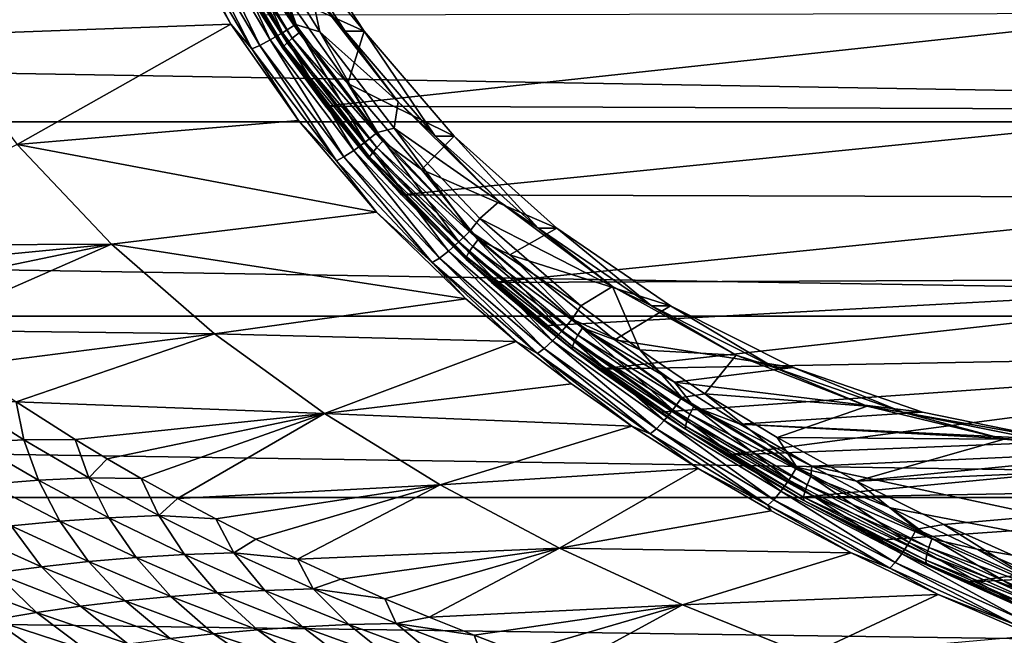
# Model space of a CAD drawing. Header units: metres. Extents: x -160 to 52, y -25 to 25.
# Tile 46 of 168: x -39.35 to -26.44, y -16.44 to -8.37. Entities that reach past the tile are written whole.
import ezdxf

# ---------------------------------------------------------------- set-up
doc = ezdxf.new("R2010")
doc.units = ezdxf.units.M
doc.layers.add('solid_509089_SW0001', color=7, linetype='CONTINUOUS')

msp = doc.modelspace()

# ---------------------------------------------------------------- linework, layer by layer
at = {"layer": 'solid_509089_SW0001'}
for points in [[(-36.826214, -6.985851, 103.964035), (-35.90892, -8.536976, 103.772903), (-36.642807, -6.896035, 104.007339)], [(-36.642807, -6.896035, 104.007339), (-35.7369, -8.427876, 103.818581), (-36.238716, -7.209358, 103.950912)], [(-35.90892, -8.536976, 103.772903), (-35.7369, -8.427876, 103.818581), (-36.642807, -6.896035, 104.007339)], [(-159.199997, -7.026679, -23.470743), (-2.2, -7.026679, -23.470743), (-2.2, -9.703955, -22.496294)], [(-159.199997, -9.703955, -22.496294), (-159.199997, -7.026679, -23.470743), (-2.2, -9.703955, -22.496294)], [(-41.405247, -7.012748, 89.07547), (-40.479038, -8.566927, 88.857384), (-37.327919, -7.123913, 103.409302)], [(-37.139629, -7.122214, 103.730522), (-36.205044, -8.702619, 103.535789), (-36.995667, -7.062994, 103.869621)], [(-36.995667, -7.062994, 103.869621), (-36.068592, -8.630684, 103.676453), (-36.826214, -6.985851, 103.964035)], [(-36.205044, -8.702619, 103.535789), (-36.068592, -8.630684, 103.676453), (-36.995667, -7.062994, 103.869621)], [(-36.783154, -7.094687, 105.392349), (-35.845974, -8.666545, 105.197075), (-36.830292, -7.131571, 105.510483)], [(-36.068592, -8.630684, 103.676453), (-35.90892, -8.536976, 103.772903), (-36.826214, -6.985851, 103.964035)], [(-36.70929, -7.046155, 105.293716), (-35.778801, -8.606781, 105.099838), (-36.783154, -7.094687, 105.392349)], [(-35.778801, -8.606781, 105.099838), (-35.845974, -8.666545, 105.197075), (-36.783154, -7.094687, 105.392349)], [(-36.613884, -6.989379, 105.221519), (-35.691219, -8.536867, 105.029266), (-36.70929, -7.046155, 105.293716)], [(-35.691219, -8.536867, 105.029266), (-35.778801, -8.606781, 105.099838), (-36.70929, -7.046155, 105.293716)], [(-36.613884, -6.989379, 105.221519), (-35.863956, -8.046283, 105.047523), (-35.691219, -8.536867, 105.029266)], [(-35.833775, -6.994422, 105.041237), (-36.080696, -6.994577, 103.855835), (-34.83839, -8.516136, 104.833832)], [(-35.085453, -8.516058, 103.64846), (-36.080696, -6.994577, 103.855835), (-35.536133, -7.969041, 103.80452)], [(-34.83839, -8.516136, 104.833832), (-36.080696, -6.994577, 103.855835), (-35.085453, -8.516058, 103.64846)], [(-35.833775, -6.994422, 105.041237), (-34.83839, -8.516136, 104.833832), (-35.863956, -8.046283, 105.047523)], [(-40.479038, -8.566927, 88.857384), (-36.585922, -8.422724, 103.250313), (-37.327919, -7.123913, 103.409302)], [(-37.248295, -7.159476, 103.556221), (-37.327919, -7.123913, 103.409302), (-36.585922, -8.422724, 103.250313)], [(-37.248295, -7.159476, 103.556221), (-36.308987, -8.747881, 103.360497), (-37.139629, -7.122214, 103.730522)], [(-37.248295, -7.159476, 103.556221), (-36.585922, -8.422724, 103.250313), (-36.308987, -8.747881, 103.360497)], [(-36.308987, -8.747881, 103.360497), (-36.205044, -8.702619, 103.535789), (-37.139629, -7.122214, 103.730522)], [(-36.830292, -7.131571, 105.510483), (-35.888031, -8.711965, 105.314148), (-36.847401, -7.15422, 105.639839)], [(-36.847401, -7.15422, 105.639839), (-35.90202, -8.739854, 105.442856), (-36.177479, -8.307387, 105.63295)], [(-35.888031, -8.711965, 105.314148), (-35.90202, -8.739854, 105.442856), (-36.847401, -7.15422, 105.639839)], [(-35.845974, -8.666545, 105.197075), (-35.888031, -8.711965, 105.314148), (-36.830292, -7.131571, 105.510483)], [(-35.536133, -7.969041, 103.80452), (-36.238716, -7.209358, 103.950912), (-35.417603, -8.525259, 103.779816)], [(-35.7369, -8.427876, 103.818581), (-35.417603, -8.525259, 103.779816), (-36.238716, -7.209358, 103.950912)], [(-34.391869, -9.444023, 103.566093), (-35.536133, -7.969041, 103.80452), (-35.417603, -8.525259, 103.779816)], [(-35.085453, -8.516058, 103.64846), (-35.536133, -7.969041, 103.80452), (-34.391869, -9.444023, 103.566093)], [(-34.83839, -8.516136, 104.833832), (-35.05241, -9.199379, 104.878426), (-35.863956, -8.046283, 105.047523)], [(-35.691219, -8.536867, 105.029266), (-35.863956, -8.046283, 105.047523), (-35.05241, -9.199379, 104.878426)], [(-36.177479, -8.307387, 105.63295), (-35.342079, -9.496922, 105.458405), (-24.132059, -8.282832, 157.818924)], [(-35.90202, -8.739854, 105.442856), (-35.342079, -9.496922, 105.458405), (-36.177479, -8.307387, 105.63295)], [(-35.342079, -9.496922, 105.458405), (-23.224878, -9.543181, 157.629898), (-24.132059, -8.282832, 157.818924)], [(-40.479038, -8.566927, 88.857384), (-39.384609, -10.002298, 88.599884), (-36.585922, -8.422724, 103.250313)], [(-39.384609, -10.002298, 88.599884), (-35.696815, -9.687443, 103.060028), (-36.585922, -8.422724, 103.250313)], [(-36.308987, -8.747881, 103.360497), (-36.585922, -8.422724, 103.250313), (-35.696815, -9.687443, 103.060028)], [(-35.90892, -8.536976, 103.772903), (-34.825821, -9.971562, 103.547226), (-35.7369, -8.427876, 103.818581)], [(-35.7369, -8.427876, 103.818581), (-34.666599, -9.845504, 103.595566), (-35.417603, -8.525259, 103.779816)], [(-34.825821, -9.971562, 103.547226), (-34.666599, -9.845504, 103.595566), (-35.7369, -8.427876, 103.818581)], [(-33.904305, -9.891826, 103.402351), (-35.085453, -8.516058, 103.64846), (-34.391869, -9.444023, 103.566093)], [(-34.83839, -8.516136, 104.833832), (-35.085453, -8.516058, 103.64846), (-33.904305, -9.891826, 103.402351)], [(-34.83839, -8.516136, 104.833832), (-33.657413, -9.891704, 104.587761), (-35.05241, -9.199379, 104.878426)], [(-34.83839, -8.516136, 104.833832), (-33.904305, -9.891826, 103.402351), (-33.657413, -9.891704, 104.587761)], [(-36.205044, -8.702619, 103.535789), (-35.10252, -10.162953, 103.306061), (-36.068592, -8.630684, 103.676453)], [(-36.068592, -8.630684, 103.676453), (-34.974503, -10.079837, 103.448479), (-35.90892, -8.536976, 103.772903)], [(-35.10252, -10.162953, 103.306061), (-34.974503, -10.079837, 103.448479), (-36.068592, -8.630684, 103.676453)], [(-34.974503, -10.079837, 103.448479), (-34.825821, -9.971562, 103.547226), (-35.90892, -8.536976, 103.772903)], [(-35.778801, -8.606781, 105.099838), (-34.669712, -10.03973, 104.868744), (-35.845974, -8.666545, 105.197075)], [(-35.691219, -8.536867, 105.029266), (-34.590828, -9.958566, 104.79998), (-35.778801, -8.606781, 105.099838)], [(-34.590828, -9.958566, 104.79998), (-34.669712, -10.03973, 104.868744), (-35.778801, -8.606781, 105.099838)], [(-35.691219, -8.536867, 105.029266), (-35.05241, -9.199379, 104.878426), (-34.590828, -9.958566, 104.79998)], [(-34.391869, -9.444023, 103.566093), (-35.417603, -8.525259, 103.779816), (-34.442448, -9.787558, 103.57663)], [(-34.666599, -9.845504, 103.595566), (-34.442448, -9.787558, 103.57663), (-35.417603, -8.525259, 103.779816)], [(-36.308987, -8.747881, 103.360497), (-35.201157, -10.215252, 103.129662), (-36.205044, -8.702619, 103.535789)], [(-36.308987, -8.747881, 103.360497), (-35.696815, -9.687443, 103.060028), (-35.201157, -10.215252, 103.129662)], [(-35.201157, -10.215252, 103.129662), (-35.10252, -10.162953, 103.306061), (-36.205044, -8.702619, 103.535789)], [(-35.888031, -8.711965, 105.314148), (-34.765862, -10.161839, 105.08033), (-35.90202, -8.739854, 105.442856)], [(-35.90202, -8.739854, 105.442856), (-34.776379, -10.194217, 105.208313), (-35.342079, -9.496922, 105.458405)], [(-34.765862, -10.161839, 105.08033), (-34.776379, -10.194217, 105.208313), (-35.90202, -8.739854, 105.442856)], [(-35.845974, -8.666545, 105.197075), (-34.729454, -10.109111, 104.964432), (-35.888031, -8.711965, 105.314148)], [(-34.729454, -10.109111, 104.964432), (-34.765862, -10.161839, 105.08033), (-35.888031, -8.711965, 105.314148)], [(-34.669712, -10.03973, 104.868744), (-34.729454, -10.109111, 104.964432), (-35.845974, -8.666545, 105.197075)], [(-33.657413, -9.891704, 104.587761), (-34.084335, -10.32984, 104.676712), (-35.05241, -9.199379, 104.878426)], [(-34.590828, -9.958566, 104.79998), (-35.05241, -9.199379, 104.878426), (-34.084335, -10.32984, 104.676712)], [(-35.342079, -9.496922, 105.458405), (-34.348, -10.660879, 105.250793), (-23.224878, -9.543181, 157.629898)], [(-34.776379, -10.194217, 105.208313), (-34.348, -10.660879, 105.250793), (-35.342079, -9.496922, 105.458405)], [(-33.064774, -10.749599, 103.289574), (-34.391869, -9.444023, 103.566093), (-34.442448, -9.787558, 103.57663)], [(-33.904305, -9.891826, 103.402351), (-34.391869, -9.444023, 103.566093), (-33.064774, -10.749599, 103.289574)], [(-34.348, -10.660879, 105.250793), (-22.199255, -10.698034, 157.416199), (-23.224878, -9.543181, 157.629898)], [(-159.199997, -9.703955, -22.496294), (-2.2, -9.703955, -22.496294), (-2.2, -12.25, -21.217623)], [(-159.199997, -12.25, -21.217623), (-159.199997, -9.703955, -22.496294), (-2.2, -12.25, -21.217623)], [(-39.384609, -10.002298, 88.599884), (-34.674572, -10.886315, 102.841736), (-35.696815, -9.687443, 103.060028)], [(-35.201157, -10.215252, 103.129662), (-35.696815, -9.687443, 103.060028), (-34.674572, -10.886315, 102.841736)], [(-34.666599, -9.845504, 103.595566), (-33.450802, -11.135434, 103.342239), (-34.442448, -9.787558, 103.57663)], [(-33.064774, -10.749599, 103.289574), (-34.442448, -9.787558, 103.57663), (-33.321514, -10.97141, 103.343071)], [(-33.450802, -11.135434, 103.342239), (-33.321514, -10.97141, 103.343071), (-34.442448, -9.787558, 103.57663)], [(-34.825821, -9.971562, 103.547226), (-33.595963, -11.276418, 103.290962), (-34.666599, -9.845504, 103.595566)], [(-33.595963, -11.276418, 103.290962), (-33.450802, -11.135434, 103.342239), (-34.666599, -9.845504, 103.595566)], [(-33.657413, -9.891704, 104.587761), (-32.310303, -11.098454, 104.307068), (-34.084335, -10.32984, 104.676712)], [(-33.657413, -9.891704, 104.587761), (-33.904305, -9.891826, 103.402351), (-32.557461, -11.098342, 103.121712)], [(-32.557461, -11.098342, 103.121712), (-33.904305, -9.891826, 103.402351), (-33.064774, -10.749599, 103.289574)], [(-33.657413, -9.891704, 104.587761), (-32.557461, -11.098342, 103.121712), (-32.310303, -11.098454, 104.307068)], [(-42.043209, -11.324569, 73.910828), (-38.148922, -11.3095, 88.309395), (-39.384609, -10.002298, 88.599884)], [(-39.384609, -10.002298, 88.599884), (-38.148922, -11.3095, 88.309395), (-34.674572, -10.886315, 102.841736)], [(-34.974503, -10.079837, 103.448479), (-33.732567, -11.397511, 103.189705), (-34.825821, -9.971562, 103.547226)], [(-33.732567, -11.397511, 103.189705), (-33.595963, -11.276418, 103.290962), (-34.825821, -9.971562, 103.547226)], [(-34.669712, -10.03973, 104.868744), (-33.411739, -11.33688, 104.606628), (-34.729454, -10.109111, 104.964432)], [(-34.590828, -9.958566, 104.79998), (-33.341702, -11.24657, 104.539711), (-34.669712, -10.03973, 104.868744)], [(-33.341702, -11.24657, 104.539711), (-33.411739, -11.33688, 104.606628), (-34.669712, -10.03973, 104.868744)], [(-34.590828, -9.958566, 104.79998), (-34.084335, -10.32984, 104.676712), (-33.341702, -11.24657, 104.539711)], [(-35.201157, -10.215252, 103.129662), (-33.944111, -11.54896, 102.867744), (-35.10252, -10.162953, 103.306061)], [(-35.10252, -10.162953, 103.306061), (-33.851311, -11.490469, 103.045357), (-34.974503, -10.079837, 103.448479)], [(-33.944111, -11.54896, 102.867744), (-33.851311, -11.490469, 103.045357), (-35.10252, -10.162953, 103.306061)], [(-33.851311, -11.490469, 103.045357), (-33.732567, -11.397511, 103.189705), (-34.974503, -10.079837, 103.448479)], [(-34.765862, -10.161839, 105.08033), (-33.494576, -11.472749, 104.815437), (-34.776379, -10.194217, 105.208313)], [(-34.776379, -10.194217, 105.208313), (-33.501564, -11.508775, 104.942688), (-34.348, -10.660879, 105.250793)], [(-33.494576, -11.472749, 104.815437), (-33.501564, -11.508775, 104.942688), (-34.776379, -10.194217, 105.208313)], [(-34.729454, -10.109111, 104.964432), (-33.463917, -11.414079, 104.700737), (-34.765862, -10.161839, 105.08033)], [(-33.463917, -11.414079, 104.700737), (-33.494576, -11.472749, 104.815437), (-34.765862, -10.161839, 105.08033)], [(-33.411739, -11.33688, 104.606628), (-33.463917, -11.414079, 104.700737), (-34.729454, -10.109111, 104.964432)], [(-35.201157, -10.215252, 103.129662), (-34.674572, -10.886315, 102.841736), (-33.944111, -11.54896, 102.867744)], [(-32.310303, -11.098454, 104.307068), (-32.929108, -11.449194, 104.436005), (-34.084335, -10.32984, 104.676712)], [(-33.341702, -11.24657, 104.539711), (-34.084335, -10.32984, 104.676712), (-32.929108, -11.449194, 104.436005)], [(-34.348, -10.660879, 105.250793), (-33.166897, -11.808773, 105.004227), (-22.199255, -10.698034, 157.416199)], [(-33.501564, -11.508775, 104.942688), (-33.166897, -11.808773, 105.004227), (-34.348, -10.660879, 105.250793)], [(-33.166897, -11.808773, 105.004227), (-21.064936, -11.756029, 157.17984), (-22.199255, -10.698034, 157.416199)], [(-31.579844, -11.861692, 102.980164), (-33.064774, -10.749599, 103.289574), (-33.321514, -10.97141, 103.343071)], [(-32.557461, -11.098342, 103.121712), (-33.064774, -10.749599, 103.289574), (-31.579844, -11.861692, 102.980164)], [(-38.148922, -11.3095, 88.309395), (-33.502918, -12.023881, 102.592361), (-34.674572, -10.886315, 102.841736)], [(-33.944111, -11.54896, 102.867744), (-34.674572, -10.886315, 102.841736), (-33.502918, -12.023881, 102.592361)], [(-33.450802, -11.135434, 103.342239), (-31.994478, -12.117811, 103.066559), (-33.321514, -10.97141, 103.343071)], [(-31.579844, -11.861692, 102.980164), (-33.321514, -10.97141, 103.343071), (-31.994478, -12.117811, 103.066559)], [(-32.310303, -11.098454, 104.307068), (-30.82107, -12.114902, 103.996765), (-32.929108, -11.449194, 104.436005)], [(-31.06797, -12.114964, 102.811356), (-32.557461, -11.098342, 103.121712), (-31.579844, -11.861692, 102.980164)], [(-32.310303, -11.098454, 104.307068), (-32.557461, -11.098342, 103.121712), (-31.06797, -12.114964, 102.811356)], [(-32.310303, -11.098454, 104.307068), (-31.06797, -12.114964, 102.811356), (-30.82107, -12.114902, 103.996765)], [(-33.595963, -11.276418, 103.290962), (-32.241718, -12.444164, 103.008789), (-33.450802, -11.135434, 103.342239)], [(-33.450802, -11.135434, 103.342239), (-32.11063, -12.291001, 103.062996), (-31.994478, -12.117811, 103.066559)], [(-32.241718, -12.444164, 103.008789), (-32.11063, -12.291001, 103.062996), (-33.450802, -11.135434, 103.342239)], [(-42.043209, -11.324569, 73.910828), (-41.680386, -11.648314, 73.81768), (-38.148922, -11.3095, 88.309395)], [(-41.680386, -11.648314, 73.81768), (-41.307625, -11.964353, 73.721451), (-38.148922, -11.3095, 88.309395)], [(-41.307625, -11.964353, 73.721451), (-40.718246, -12.434213, 73.568329), (-38.148922, -11.3095, 88.309395)], [(-40.718246, -12.434213, 73.568329), (-36.798191, -12.481932, 87.992157), (-38.148922, -11.3095, 88.309395)], [(-38.148922, -11.3095, 88.309395), (-36.798191, -12.481932, 87.992157), (-33.502918, -12.023881, 102.592361)], [(-33.732567, -11.397511, 103.189705), (-32.366234, -12.575719, 102.905014), (-33.595963, -11.276418, 103.290962)], [(-32.366234, -12.575719, 102.905014), (-32.241718, -12.444164, 103.008789), (-33.595963, -11.276418, 103.290962)], [(-33.411739, -11.33688, 104.606628), (-32.035503, -12.500549, 104.31987), (-33.463917, -11.414079, 104.700737)], [(-33.341702, -11.24657, 104.539711), (-31.973949, -12.403056, 104.254723), (-33.411739, -11.33688, 104.606628)], [(-31.973949, -12.403056, 104.254723), (-32.035503, -12.500549, 104.31987), (-33.411739, -11.33688, 104.606628)], [(-33.341702, -11.24657, 104.539711), (-32.929108, -11.449194, 104.436005), (-31.973949, -12.403056, 104.254723)], [(-33.851311, -11.490469, 103.045357), (-32.4757, -12.676706, 102.758728), (-33.732567, -11.397511, 103.189705)], [(-32.4757, -12.676706, 102.758728), (-32.366234, -12.575719, 102.905014), (-33.732567, -11.397511, 103.189705)], [(-33.494576, -11.472749, 104.815437), (-32.105583, -12.647224, 104.526024), (-33.501564, -11.508775, 104.942688)], [(-33.463917, -11.414079, 104.700737), (-32.080433, -12.583888, 104.412468), (-33.494576, -11.472749, 104.815437)], [(-32.080433, -12.583888, 104.412468), (-32.105583, -12.647224, 104.526024), (-33.494576, -11.472749, 104.815437)], [(-32.035503, -12.500549, 104.31987), (-32.080433, -12.583888, 104.412468), (-33.463917, -11.414079, 104.700737)], [(-30.82107, -12.114902, 103.996765), (-31.550966, -12.562056, 104.148849), (-32.929108, -11.449194, 104.436005)], [(-31.973949, -12.403056, 104.254723), (-32.929108, -11.449194, 104.436005), (-31.550966, -12.562056, 104.148849)], [(-33.944111, -11.54896, 102.867744), (-32.562664, -12.74025, 102.579895), (-33.851311, -11.490469, 103.045357)], [(-33.944111, -11.54896, 102.867744), (-33.502918, -12.023881, 102.592361), (-32.842304, -12.581869, 102.452156)], [(-33.944111, -11.54896, 102.867744), (-32.842304, -12.581869, 102.452156), (-32.562664, -12.74025, 102.579895)], [(-32.562664, -12.74025, 102.579895), (-32.4757, -12.676706, 102.758728), (-33.851311, -11.490469, 103.045357)], [(-33.501564, -11.508775, 104.942688), (-32.109188, -12.686116, 104.652565), (-33.166897, -11.808773, 105.004227)], [(-32.105583, -12.647224, 104.526024), (-32.109188, -12.686116, 104.652565), (-33.501564, -11.508775, 104.942688)], [(-33.166897, -11.808773, 105.004227), (-32.495922, -12.378308, 104.864204), (-21.064936, -11.756029, 157.17984)], [(-32.109188, -12.686116, 104.652565), (-32.495922, -12.378308, 104.864204), (-33.166897, -11.808773, 105.004227)], [(-32.495922, -12.378308, 104.864204), (-31.763649, -12.945805, 104.711426), (-21.064936, -11.756029, 157.17984)], [(-31.579844, -11.861692, 102.980164), (-31.994478, -12.117811, 103.066559), (-31.223242, -12.691281, 102.905861)], [(-31.763649, -12.945805, 104.711426), (-19.829899, -12.724239, 156.922501), (-21.064936, -11.756029, 157.17984)], [(-29.961618, -12.761732, 102.642982), (-31.579844, -11.861692, 102.980164), (-31.223242, -12.691281, 102.905861)], [(-31.06797, -12.114964, 102.811356), (-31.579844, -11.861692, 102.980164), (-29.961618, -12.761732, 102.642982)], [(-36.798191, -12.481932, 87.992157), (-32.842304, -12.581869, 102.452156), (-33.502918, -12.023881, 102.592361)], [(-32.11063, -12.291001, 103.062996), (-31.223242, -12.691281, 102.905861), (-31.994478, -12.117811, 103.066559)], [(-30.82107, -12.114902, 103.996765), (-29.21423, -12.924314, 103.661957), (-31.550966, -12.562056, 104.148849)], [(-30.82107, -12.114902, 103.996765), (-31.06797, -12.114964, 102.811356), (-29.461317, -12.924294, 102.476585)], [(-29.461317, -12.924294, 102.476585), (-31.06797, -12.114964, 102.811356), (-29.961618, -12.761732, 102.642982)], [(-30.82107, -12.114902, 103.996765), (-29.461317, -12.924294, 102.476585), (-29.21423, -12.924314, 103.661957)], [(-159.199997, -12.25, -21.217623), (-2.2, -12.25, -21.217623), (-2.2, -14.630385, -19.652018)], [(-159.199997, -14.630385, -19.652018), (-159.199997, -12.25, -21.217623), (-2.2, -14.630385, -19.652018)], [(-32.109188, -12.686116, 104.652565), (-31.763649, -12.945805, 104.711426), (-32.495922, -12.378308, 104.864204)], [(-32.241718, -12.444164, 103.008789), (-30.791489, -13.481649, 102.706612), (-32.11063, -12.291001, 103.062996)], [(-32.11063, -12.291001, 103.062996), (-30.673204, -13.31931, 102.763489), (-31.223242, -12.691281, 102.905861)], [(-30.791489, -13.481649, 102.706612), (-30.673204, -13.31931, 102.763489), (-32.11063, -12.291001, 103.062996)], [(-40.718246, -12.434213, 73.568329), (-40.088024, -12.901396, 73.40345), (-36.798191, -12.481932, 87.992157)], [(-40.088024, -12.901396, 73.40345), (-39.398685, -13.376454, 73.221977), (-36.798191, -12.481932, 87.992157)], [(-39.398685, -13.376454, 73.221977), (-35.355408, -13.527897, 87.653587), (-36.798191, -12.481932, 87.992157)], [(-36.798191, -12.481932, 87.992157), (-35.355408, -13.527897, 87.653587), (-32.842304, -12.581869, 102.452156)], [(-32.366234, -12.575719, 102.905014), (-30.905006, -13.621085, 102.60054), (-32.241718, -12.444164, 103.008789)], [(-30.905006, -13.621085, 102.60054), (-30.791489, -13.481649, 102.706612), (-32.241718, -12.444164, 103.008789)], [(-32.035503, -12.500549, 104.31987), (-30.567221, -13.53863, 104.013931), (-32.080433, -12.583888, 104.412468)], [(-31.973949, -12.403056, 104.254723), (-30.513525, -13.435567, 103.950417), (-32.035503, -12.500549, 104.31987)], [(-30.513525, -13.435567, 103.950417), (-30.567221, -13.53863, 104.013931), (-32.035503, -12.500549, 104.31987)], [(-31.973949, -12.403056, 104.254723), (-31.550966, -12.562056, 104.148849), (-30.766817, -13.115394, 103.985458)], [(-31.973949, -12.403056, 104.254723), (-30.766817, -13.115394, 103.985458), (-30.513525, -13.435567, 103.950417)], [(-35.355408, -13.527897, 87.653587), (-32.120373, -13.137773, 102.299232), (-32.842304, -12.581869, 102.452156)], [(-32.562664, -12.74025, 102.579895), (-32.842304, -12.581869, 102.452156), (-32.120373, -13.137773, 102.299232)], [(-32.4757, -12.676706, 102.758728), (-31.006031, -13.728123, 102.452499), (-32.366234, -12.575719, 102.905014)], [(-31.006031, -13.728123, 102.452499), (-30.905006, -13.621085, 102.60054), (-32.366234, -12.575719, 102.905014)], [(-32.105583, -12.647224, 104.526024), (-30.625473, -13.693686, 104.217621), (-32.109188, -12.686116, 104.652565)], [(-32.080433, -12.583888, 104.412468), (-30.605431, -13.626731, 104.105125), (-32.105583, -12.647224, 104.526024)], [(-30.605431, -13.626731, 104.105125), (-30.625473, -13.693686, 104.217621), (-32.105583, -12.647224, 104.526024)], [(-30.567221, -13.53863, 104.013931), (-30.605431, -13.626731, 104.105125), (-32.080433, -12.583888, 104.412468)], [(-29.21423, -12.924314, 103.661957), (-30.766817, -13.115394, 103.985458), (-31.550966, -12.562056, 104.148849)], [(-32.562664, -12.74025, 102.579895), (-31.087681, -13.795474, 102.27256), (-32.4757, -12.676706, 102.758728)], [(-32.562664, -12.74025, 102.579895), (-32.120373, -13.137773, 102.299232), (-31.32671, -13.694679, 102.131454)], [(-32.562664, -12.74025, 102.579895), (-31.32671, -13.694679, 102.131454), (-31.087681, -13.795474, 102.27256)], [(-31.087681, -13.795474, 102.27256), (-31.006031, -13.728123, 102.452499), (-32.4757, -12.676706, 102.758728)], [(-32.109188, -12.686116, 104.652565), (-30.625942, -13.734799, 104.343506), (-31.763649, -12.945805, 104.711426)], [(-30.625473, -13.693686, 104.217621), (-30.625942, -13.734799, 104.343506), (-32.109188, -12.686116, 104.652565)], [(-31.763649, -12.945805, 104.711426), (-30.966333, -13.509585, 104.545113), (-19.829899, -12.724239, 156.922501)], [(-29.961618, -12.761732, 102.642982), (-31.223242, -12.691281, 102.905861), (-30.36956, -13.268404, 102.727989)], [(-30.673204, -13.31931, 102.763489), (-30.36956, -13.268404, 102.727989), (-31.223242, -12.691281, 102.905861)], [(-30.966333, -13.509585, 104.545113), (-30.09404, -14.071813, 104.363197), (-19.829899, -12.724239, 156.922501)], [(-28.240221, -13.432669, 102.284309), (-29.961618, -12.761732, 102.642982), (-30.36956, -13.268404, 102.727989)], [(-30.09404, -14.071813, 104.363197), (-18.501125, -13.608867, 156.64563), (-19.829899, -12.724239, 156.922501)], [(-29.461317, -12.924294, 102.476585), (-29.961618, -12.761732, 102.642982), (-28.240221, -13.432669, 102.284309)], [(-30.625942, -13.734799, 104.343506), (-30.966333, -13.509585, 104.545113), (-31.763649, -12.945805, 104.711426)], [(-29.21423, -12.924314, 103.661957), (-27.518143, -13.512444, 103.308548), (-30.766817, -13.115394, 103.985458)], [(-27.764992, -13.512486, 102.123138), (-29.461317, -12.924294, 102.476585), (-28.240221, -13.432669, 102.284309)], [(-29.21423, -12.924314, 103.661957), (-29.461317, -12.924294, 102.476585), (-27.764992, -13.512486, 102.123138)], [(-29.21423, -12.924314, 103.661957), (-27.764992, -13.512486, 102.123138), (-27.518143, -13.512444, 103.308548)], [(-35.355408, -13.527897, 87.653587), (-31.32671, -13.694679, 102.131454), (-32.120373, -13.137773, 102.299232)], [(-27.518143, -13.512444, 103.308548), (-29.906727, -13.666962, 103.806244), (-30.766817, -13.115394, 103.985458)], [(-30.513525, -13.435567, 103.950417), (-30.766817, -13.115394, 103.985458), (-29.906727, -13.666962, 103.806244)], [(-30.673204, -13.31931, 102.763489), (-29.162352, -14.232615, 102.448677), (-30.36956, -13.268404, 102.727989)], [(-28.240221, -13.432669, 102.284309), (-30.36956, -13.268404, 102.727989), (-29.423306, -13.84379, 102.530823)], [(-29.162352, -14.232615, 102.448677), (-29.423306, -13.84379, 102.530823), (-30.36956, -13.268404, 102.727989)], [(-40.07967, -13.375554, 70.757301), (-39.298946, -13.871885, 70.543037), (-39.398685, -13.376454, 73.221977)], [(-39.96241, -13.908662, 68.069489), (-39.298946, -13.871885, 70.543037), (-40.07967, -13.375554, 70.757301)], [(-39.398685, -13.376454, 73.221977), (-38.626541, -13.869634, 73.017548), (-35.355408, -13.527897, 87.653587)], [(-39.298946, -13.871885, 70.543037), (-38.626541, -13.869634, 73.017548), (-39.398685, -13.376454, 73.221977)], [(-30.791489, -13.481649, 102.706612), (-29.269159, -14.401905, 102.389412), (-30.673204, -13.31931, 102.763489)], [(-29.269159, -14.401905, 102.389412), (-29.162352, -14.232615, 102.448677), (-30.673204, -13.31931, 102.763489)], [(-38.626541, -13.869634, 73.017548), (-38.206604, -14.122289, 72.905914), (-35.355408, -13.527897, 87.653587)], [(-38.206604, -14.122289, 72.905914), (-37.760765, -14.379665, 72.787102), (-35.355408, -13.527897, 87.653587)], [(-37.760765, -14.379665, 72.787102), (-37.285561, -14.64263, 72.660179), (-35.355408, -13.527897, 87.653587)], [(-37.285561, -14.64263, 72.660179), (-33.842129, -14.461442, 87.298721), (-35.355408, -13.527897, 87.653587)], [(-35.355408, -13.527897, 87.653587), (-33.842129, -14.461442, 87.298721), (-31.32671, -13.694679, 102.131454)], [(-30.625942, -13.734799, 104.343506), (-30.09404, -14.071813, 104.363197), (-30.966333, -13.509585, 104.545113)], [(-30.905006, -13.621085, 102.60054), (-29.37282, -14.547312, 102.281288), (-30.791489, -13.481649, 102.706612)], [(-29.37282, -14.547312, 102.281288), (-29.269159, -14.401905, 102.389412), (-30.791489, -13.481649, 102.706612)], [(-30.567221, -13.53863, 104.013931), (-29.02816, -14.461944, 103.693245), (-30.605431, -13.626731, 104.105125)], [(-30.513525, -13.435567, 103.950417), (-28.981567, -14.354612, 103.63121), (-30.567221, -13.53863, 104.013931)], [(-28.981567, -14.354612, 103.63121), (-29.02816, -14.461944, 103.693245), (-30.567221, -13.53863, 104.013931)], [(-30.513525, -13.435567, 103.950417), (-29.906727, -13.666962, 103.806244), (-28.966846, -14.216367, 103.610413)], [(-30.513525, -13.435567, 103.950417), (-28.966846, -14.216367, 103.610413), (-28.981567, -14.354612, 103.63121)], [(-27.518143, -13.512444, 103.308548), (-25.761044, -13.869452, 102.942436), (-29.906727, -13.666962, 103.806244)], [(-26.447752, -13.862483, 101.91082), (-28.240221, -13.432669, 102.284309), (-29.423306, -13.84379, 102.530823)], [(-27.764992, -13.512486, 102.123138), (-28.240221, -13.432669, 102.284309), (-26.447752, -13.862483, 101.91082)], [(-27.518143, -13.512444, 103.308548), (-27.764992, -13.512486, 102.123138), (-25.761044, -13.869452, 102.942436)], [(-26.008018, -13.869475, 101.757042), (-27.764992, -13.512486, 102.123138), (-26.447752, -13.862483, 101.91082)], [(-25.761044, -13.869452, 102.942436), (-27.764992, -13.512486, 102.123138), (-26.008018, -13.869475, 101.757042)], [(-31.006031, -13.728123, 102.452499), (-29.466276, -14.658934, 102.131668), (-30.905006, -13.621085, 102.60054)], [(-29.466276, -14.658934, 102.131668), (-29.37282, -14.547312, 102.281288), (-30.905006, -13.621085, 102.60054)], [(-30.605431, -13.626731, 104.105125), (-29.060299, -14.553691, 103.78318), (-30.625473, -13.693686, 104.217621)], [(-29.02816, -14.461944, 103.693245), (-29.060299, -14.553691, 103.78318), (-30.605431, -13.626731, 104.105125)], [(-30.09404, -14.071813, 104.363197), (-29.141283, -14.630729, 104.164551), (-18.501125, -13.608867, 156.64563)], [(-23.973467, -13.989155, 102.569969), (-28.966846, -14.216367, 103.610413), (-29.906727, -13.666962, 103.806244)], [(-25.761044, -13.869452, 102.942436), (-23.973467, -13.989155, 102.569969), (-29.906727, -13.666962, 103.806244)], [(-29.141283, -14.630729, 104.164551), (-17.085003, -14.415578, 156.350571), (-18.501125, -13.608867, 156.64563)], [(-33.842129, -14.461442, 87.298721), (-30.456007, -14.250935, 101.947716), (-31.32671, -13.694679, 102.131454)], [(-31.087681, -13.795474, 102.27256), (-31.32671, -13.694679, 102.131454), (-30.456007, -14.250935, 101.947716)], [(-31.087681, -13.795474, 102.27256), (-29.543163, -14.729169, 101.950737), (-31.006031, -13.728123, 102.452499)], [(-31.087681, -13.795474, 102.27256), (-30.456007, -14.250935, 101.947716), (-29.543163, -14.729169, 101.950737)], [(-29.543163, -14.729169, 101.950737), (-29.466276, -14.658934, 102.131668), (-31.006031, -13.728123, 102.452499)], [(-30.625473, -13.693686, 104.217621), (-29.075727, -14.623418, 103.894707), (-30.625942, -13.734799, 104.343506)], [(-30.625942, -13.734799, 104.343506), (-29.073364, -14.666234, 104.020004), (-30.09404, -14.071813, 104.363197)], [(-29.075727, -14.623418, 103.894707), (-29.073364, -14.666234, 104.020004), (-30.625942, -13.734799, 104.343506)], [(-29.060299, -14.553691, 103.78318), (-29.075727, -14.623418, 103.894707), (-30.625473, -13.693686, 104.217621)], [(-28.382711, -14.416945, 102.313995), (-27.237396, -14.982709, 102.075356), (-12.591782, -13.71613, 99.023727)], [(-24.613699, -14.043894, 101.528671), (-28.382711, -14.416945, 102.313995), (-12.591782, -13.71613, 99.023727)], [(-27.237396, -14.982709, 102.075356), (-25.986204, -15.540553, 101.814651), (-12.591782, -13.71613, 99.023727)], [(-39.96241, -13.908662, 68.069489), (-39.107327, -14.402358, 67.841789), (-39.298946, -13.871885, 70.543037)], [(-39.761753, -14.45299, 65.434868), (-39.107327, -14.402358, 67.841789), (-39.96241, -13.908662, 68.069489)], [(-39.298946, -13.871885, 70.543037), (-38.447731, -14.370818, 70.313362), (-38.626541, -13.869634, 73.017548)], [(-39.107327, -14.402358, 67.841789), (-38.447731, -14.370818, 70.313362), (-39.298946, -13.871885, 70.543037)], [(-38.447731, -14.370818, 70.313362), (-38.206604, -14.122289, 72.905914), (-38.626541, -13.869634, 73.017548)], [(-26.447752, -13.862483, 101.91082), (-29.423306, -13.84379, 102.530823), (-28.382711, -14.416945, 102.313995)], [(-29.162352, -14.232615, 102.448677), (-28.382711, -14.416945, 102.313995), (-29.423306, -13.84379, 102.530823)], [(-24.613699, -14.043894, 101.528671), (-26.447752, -13.862483, 101.91082), (-28.382711, -14.416945, 102.313995)], [(-26.008018, -13.869475, 101.757042), (-26.447752, -13.862483, 101.91082), (-24.613699, -14.043894, 101.528671)], [(-23.973467, -13.989155, 102.569969), (-13.419946, -17.554045, 100.370987), (-28.966846, -14.216367, 103.610413)], [(-38.447731, -14.370818, 70.313362), (-37.760765, -14.379665, 72.787102), (-38.206604, -14.122289, 72.905914)], [(-29.073364, -14.666234, 104.020004), (-29.141283, -14.630729, 104.164551), (-30.09404, -14.071813, 104.363197)], [(-33.842129, -14.461442, 87.298721), (-32.274937, -15.294696, 86.931404), (-30.456007, -14.250935, 101.947716)], [(-32.274937, -15.294696, 86.931404), (-29.500225, -14.805737, 101.746391), (-30.456007, -14.250935, 101.947716)], [(-29.543163, -14.729169, 101.950737), (-30.456007, -14.250935, 101.947716), (-29.500225, -14.805737, 101.746391)], [(-29.269159, -14.401905, 102.389412), (-27.692528, -15.218088, 102.060898), (-29.162352, -14.232615, 102.448677)], [(-29.162352, -14.232615, 102.448677), (-27.595827, -15.043552, 102.122269), (-28.382711, -14.416945, 102.313995)], [(-27.692528, -15.218088, 102.060898), (-27.595827, -15.043552, 102.122269), (-29.162352, -14.232615, 102.448677)], [(-28.981567, -14.354612, 103.63121), (-28.966846, -14.216367, 103.610413), (-27.935209, -14.763163, 103.395454)], [(-13.419946, -17.554045, 100.370987), (-27.935209, -14.763163, 103.395454), (-28.966846, -14.216367, 103.610413)], [(-39.761753, -14.45299, 65.434868), (-38.828796, -14.937795, 65.210983), (-39.107327, -14.402358, 67.841789)], [(-39.466976, -14.998688, 62.882725), (-38.828796, -14.937795, 65.210983), (-39.761753, -14.45299, 65.434868)], [(-39.107327, -14.402358, 67.841789), (-38.182812, -14.893626, 67.606277), (-38.447731, -14.370818, 70.313362)], [(-38.828796, -14.937795, 65.210983), (-38.182812, -14.893626, 67.606277), (-39.107327, -14.402358, 67.841789)], [(-38.447731, -14.370818, 70.313362), (-37.528839, -14.866818, 70.07058), (-37.760765, -14.379665, 72.787102)], [(-38.182812, -14.893626, 67.606277), (-37.528839, -14.866818, 70.07058), (-38.447731, -14.370818, 70.313362)], [(-37.528839, -14.866818, 70.07058), (-37.285561, -14.64263, 72.660179), (-37.760765, -14.379665, 72.787102)], [(-29.37282, -14.547312, 102.281288), (-27.787508, -15.367999, 101.950966), (-29.269159, -14.401905, 102.389412)], [(-27.787508, -15.367999, 101.950966), (-27.692528, -15.218088, 102.060898), (-29.269159, -14.401905, 102.389412)], [(-29.141283, -14.630729, 104.164551), (-28.097097, -15.186763, 103.946884), (-17.085003, -14.415578, 156.350571)], [(-28.981567, -14.354612, 103.63121), (-27.394791, -15.171747, 103.300583), (-29.02816, -14.461944, 103.693245)], [(-28.981567, -14.354612, 103.63121), (-27.935209, -14.763163, 103.395454), (-27.394791, -15.171747, 103.300583)], [(-27.595827, -15.043552, 102.122269), (-27.237396, -14.982709, 102.075356), (-28.382711, -14.416945, 102.313995)], [(-28.097097, -15.186763, 103.946884), (-26.953571, -15.73772, 103.708557), (-17.085003, -14.415578, 156.350571)], [(-26.953571, -15.73772, 103.708557), (-15.586901, -15.149146, 156.038422), (-17.085003, -14.415578, 156.350571)], [(-37.285561, -14.64263, 72.660179), (-36.782509, -14.909116, 72.525543), (-33.842129, -14.461442, 87.298721)], [(-36.782509, -14.909116, 72.525543), (-36.256947, -15.175274, 72.384613), (-33.842129, -14.461442, 87.298721)], [(-36.256947, -15.175274, 72.384613), (-35.71172, -15.438875, 72.238167), (-33.842129, -14.461442, 87.298721)], [(-35.71172, -15.438875, 72.238167), (-32.274937, -15.294696, 86.931404), (-33.842129, -14.461442, 87.298721)], [(-29.466276, -14.658934, 102.131668), (-27.8743, -15.483079, 101.799957), (-29.37282, -14.547312, 102.281288)], [(-27.8743, -15.483079, 101.799957), (-27.787508, -15.367999, 101.950966), (-29.37282, -14.547312, 102.281288)], [(-29.060299, -14.553691, 103.78318), (-27.461718, -15.376913, 103.450089), (-29.075727, -14.623418, 103.894707)], [(-29.02816, -14.461944, 103.693245), (-27.43502, -15.28236, 103.36129), (-29.060299, -14.553691, 103.78318)], [(-27.43502, -15.28236, 103.36129), (-27.461718, -15.376913, 103.450089), (-29.060299, -14.553691, 103.78318)], [(-27.394791, -15.171747, 103.300583), (-27.43502, -15.28236, 103.36129), (-29.02816, -14.461944, 103.693245)], [(-159.199997, -14.630385, -19.652018), (-2.2, -14.630385, -19.652018), (-2.2, -16.81292, -17.820654)], [(-159.199997, -16.81292, -17.820654), (-159.199997, -14.630385, -19.652018), (-2.2, -16.81292, -17.820654)], [(-37.528839, -14.866818, 70.07058), (-36.782509, -14.909116, 72.525543), (-37.285561, -14.64263, 72.660179)], [(-29.543163, -14.729169, 101.950737), (-27.946995, -15.55549, 101.618156), (-29.466276, -14.658934, 102.131668)], [(-27.946995, -15.55549, 101.618156), (-27.8743, -15.483079, 101.799957), (-29.466276, -14.658934, 102.131668)], [(-29.073364, -14.666234, 104.020004), (-28.097097, -15.186763, 103.946884), (-29.141283, -14.630729, 104.164551)], [(-29.075727, -14.623418, 103.894707), (-27.473013, -15.448772, 103.56076), (-29.073364, -14.666234, 104.020004)], [(-27.461718, -15.376913, 103.450089), (-27.473013, -15.448772, 103.56076), (-29.075727, -14.623418, 103.894707)], [(-29.073364, -14.666234, 104.020004), (-27.468111, -15.492898, 103.685524), (-28.097097, -15.186763, 103.946884)], [(-27.473013, -15.448772, 103.56076), (-27.468111, -15.492898, 103.685524), (-29.073364, -14.666234, 104.020004)], [(-32.274937, -15.294696, 86.931404), (-28.453821, -15.35641, 101.526299), (-29.500225, -14.805737, 101.746391)], [(-29.543163, -14.729169, 101.950737), (-29.500225, -14.805737, 101.746391), (-28.453821, -15.35641, 101.526299)], [(-29.543163, -14.729169, 101.950737), (-28.453821, -15.35641, 101.526299), (-27.946995, -15.55549, 101.618156)], [(-13.419946, -17.554045, 100.370987), (-26.804863, -15.304963, 103.159927), (-27.935209, -14.763163, 103.395454)], [(-27.394791, -15.171747, 103.300583), (-27.935209, -14.763163, 103.395454), (-26.804863, -15.304963, 103.159927)], [(-39.466976, -14.998688, 62.882725), (-38.452763, -15.468386, 62.681271), (-38.828796, -14.937795, 65.210983)], [(-38.828796, -14.937795, 65.210983), (-37.82753, -15.415169, 64.98896), (-38.182812, -14.893626, 67.606277)], [(-38.452763, -15.468386, 62.681271), (-37.82753, -15.415169, 64.98896), (-38.828796, -14.937795, 65.210983)], [(-38.182812, -14.893626, 67.606277), (-37.192139, -15.376931, 67.366753), (-37.528839, -14.866818, 70.07058)], [(-37.82753, -15.415169, 64.98896), (-37.192139, -15.376931, 67.366753), (-38.182812, -14.893626, 67.606277)], [(-37.528839, -14.866818, 70.07058), (-36.546173, -15.354262, 69.817368), (-36.782509, -14.909116, 72.525543)], [(-37.192139, -15.376931, 67.366753), (-36.546173, -15.354262, 69.817368), (-37.528839, -14.866818, 70.07058)], [(-36.546173, -15.354262, 69.817368), (-36.256947, -15.175274, 72.384613), (-36.782509, -14.909116, 72.525543)], [(-40.097565, -15.07571, 60.619507), (-39.068279, -15.536021, 60.440964), (-39.466976, -14.998688, 62.882725)], [(-39.674515, -15.617518, 58.265331), (-39.068279, -15.536021, 60.440964), (-40.097565, -15.07571, 60.619507)], [(-39.068279, -15.536021, 60.440964), (-38.452763, -15.468386, 62.681271), (-39.466976, -14.998688, 62.882725)], [(-27.692528, -15.218088, 102.060898), (-26.075369, -15.943753, 101.723938), (-27.595827, -15.043552, 102.122269)], [(-27.595827, -15.043552, 102.122269), (-25.987429, -15.765281, 101.78714), (-27.237396, -14.982709, 102.075356)], [(-26.075369, -15.943753, 101.723938), (-25.987429, -15.765281, 101.78714), (-27.595827, -15.043552, 102.122269)], [(-25.987429, -15.765281, 101.78714), (-25.986204, -15.540553, 101.814651), (-27.237396, -14.982709, 102.075356)], [(-36.546173, -15.354262, 69.817368), (-35.71172, -15.438875, 72.238167), (-36.256947, -15.175274, 72.384613)], [(-27.468111, -15.492898, 103.685524), (-26.953571, -15.73772, 103.708557), (-28.097097, -15.186763, 103.946884)], [(-27.787508, -15.367999, 101.950966), (-26.162823, -16.097046, 101.612442), (-27.692528, -15.218088, 102.060898)], [(-26.162823, -16.097046, 101.612442), (-26.075369, -15.943753, 101.723938), (-27.692528, -15.218088, 102.060898)], [(-27.394791, -15.171747, 103.300583), (-25.76585, -15.897891, 102.961174), (-27.43502, -15.28236, 103.36129)], [(-27.394791, -15.171747, 103.300583), (-26.804863, -15.304963, 103.159927), (-25.76585, -15.897891, 102.961174)], [(-26.953571, -15.73772, 103.708557), (-25.701611, -16.281584, 103.447678), (-15.586901, -15.149146, 156.038422)], [(-37.192139, -15.376931, 67.366753), (-36.140209, -15.846503, 67.127518), (-36.546173, -15.354262, 69.817368)], [(-36.546173, -15.354262, 69.817368), (-35.505337, -15.827281, 69.556877), (-35.71172, -15.438875, 72.238167)], [(-36.140209, -15.846503, 67.127518), (-35.505337, -15.827281, 69.556877), (-36.546173, -15.354262, 69.817368)], [(-35.71172, -15.438875, 72.238167), (-35.144199, -15.70055, 72.08551), (-32.274937, -15.294696, 86.931404)], [(-35.144199, -15.70055, 72.08551), (-34.564407, -15.955525, 71.929367), (-32.274937, -15.294696, 86.931404)], [(-34.564407, -15.955525, 71.929367), (-33.98254, -16.199612, 71.772522), (-32.274937, -15.294696, 86.931404)], [(-33.98254, -16.199612, 71.772522), (-30.664967, -16.037664, 86.554199), (-32.274937, -15.294696, 86.931404)], [(-32.274937, -15.294696, 86.931404), (-30.664967, -16.037664, 86.554199), (-28.453821, -15.35641, 101.526299)], [(-30.664967, -16.037664, 86.554199), (-27.311523, -15.900681, 101.286293), (-28.453821, -15.35641, 101.526299)], [(-27.946995, -15.55549, 101.618156), (-28.453821, -15.35641, 101.526299), (-27.311523, -15.900681, 101.286293)], [(-27.43502, -15.28236, 103.36129), (-25.800432, -16.011026, 103.020699), (-27.461718, -15.376913, 103.450089)], [(-25.76585, -15.897891, 102.961174), (-25.800432, -16.011026, 103.020699), (-27.43502, -15.28236, 103.36129)], [(-13.419946, -17.554045, 100.370987), (-25.568453, -15.840342, 102.902306), (-26.804863, -15.304963, 103.159927)], [(-25.76585, -15.897891, 102.961174), (-26.804863, -15.304963, 103.159927), (-25.568453, -15.840342, 102.902306)], [(-39.068279, -15.536021, 60.440964), (-37.970291, -15.984472, 60.280891), (-38.452763, -15.468386, 62.681271)], [(-38.452763, -15.468386, 62.681271), (-37.372047, -15.925631, 62.492939), (-37.82753, -15.415169, 64.98896)], [(-37.970291, -15.984472, 60.280891), (-37.372047, -15.925631, 62.492939), (-38.452763, -15.468386, 62.681271)], [(-37.82753, -15.415169, 64.98896), (-36.762238, -15.879467, 64.77401), (-37.192139, -15.376931, 67.366753)], [(-37.372047, -15.925631, 62.492939), (-36.762238, -15.879467, 64.77401), (-37.82753, -15.415169, 64.98896)], [(-36.762238, -15.879467, 64.77401), (-36.140209, -15.846503, 67.127518), (-37.192139, -15.376931, 67.366753)], [(-35.505337, -15.827281, 69.556877), (-35.144199, -15.70055, 72.08551), (-35.71172, -15.438875, 72.238167)], [(-27.946995, -15.55549, 101.618156), (-26.312901, -16.288765, 101.277664), (-27.8743, -15.483079, 101.799957)], [(-27.8743, -15.483079, 101.799957), (-26.243839, -16.214722, 101.460228), (-27.787508, -15.367999, 101.950966)], [(-26.312901, -16.288765, 101.277664), (-26.243839, -16.214722, 101.460228), (-27.8743, -15.483079, 101.799957)], [(-26.243839, -16.214722, 101.460228), (-26.162823, -16.097046, 101.612442), (-27.787508, -15.367999, 101.950966)], [(-27.461718, -15.376913, 103.450089), (-25.822304, -16.107733, 103.108498), (-27.473013, -15.448772, 103.56076)], [(-27.473013, -15.448772, 103.56076), (-25.829929, -16.181231, 103.218399), (-27.468111, -15.492898, 103.685524)], [(-25.822304, -16.107733, 103.108498), (-25.829929, -16.181231, 103.218399), (-27.473013, -15.448772, 103.56076)], [(-25.800432, -16.011026, 103.020699), (-25.822304, -16.107733, 103.108498), (-27.461718, -15.376913, 103.450089)], [(-40.27174, -15.712329, 56.152077), (-39.134502, -16.138172, 56.050842), (-39.674515, -15.617518, 58.265331)], [(-39.674515, -15.617518, 58.265331), (-38.557613, -16.055477, 58.13448), (-39.068279, -15.536021, 60.440964)], [(-39.134502, -16.138172, 56.050842), (-38.557613, -16.055477, 58.13448), (-39.674515, -15.617518, 58.265331)], [(-38.557613, -16.055477, 58.13448), (-37.970291, -15.984472, 60.280891), (-39.068279, -15.536021, 60.440964)], [(-27.946995, -15.55549, 101.618156), (-27.311523, -15.900681, 101.286293), (-26.312901, -16.288765, 101.277664)], [(-27.468111, -15.492898, 103.685524), (-25.822777, -16.226362, 103.342697), (-26.953571, -15.73772, 103.708557)], [(-25.829929, -16.181231, 103.218399), (-25.822777, -16.226362, 103.342697), (-27.468111, -15.492898, 103.685524)], [(-39.701283, -16.232134, 54.027668), (-39.134502, -16.138172, 56.050842), (-40.27174, -15.712329, 56.152077)], [(-35.505337, -15.827281, 69.556877), (-34.564407, -15.955525, 71.929367), (-35.144199, -15.70055, 72.08551)], [(-25.822777, -16.226362, 103.342697), (-25.701611, -16.281584, 103.447678), (-26.953571, -15.73772, 103.708557)], [(-36.762238, -15.879467, 64.77401), (-35.644142, -16.324179, 64.573418), (-36.140209, -15.846503, 67.127518)], [(-36.140209, -15.846503, 67.127518), (-35.039112, -16.295675, 66.894974), (-35.505337, -15.827281, 69.556877)], [(-35.644142, -16.324179, 64.573418), (-35.039112, -16.295675, 66.894974), (-36.140209, -15.846503, 67.127518)], [(-35.505337, -15.827281, 69.556877), (-34.419346, -16.279078, 69.294388), (-34.564407, -15.955525, 71.929367)], [(-35.039112, -16.295675, 66.894974), (-34.419346, -16.279078, 69.294388), (-35.505337, -15.827281, 69.556877)], [(-38.557613, -16.055477, 58.13448), (-37.379101, -16.476255, 58.035629), (-37.970291, -15.984472, 60.280891)], [(-37.970291, -15.984472, 60.280891), (-36.813305, -16.414946, 60.147758), (-37.372047, -15.925631, 62.492939)], [(-37.379101, -16.476255, 58.035629), (-36.813305, -16.414946, 60.147758), (-37.970291, -15.984472, 60.280891)], [(-37.372047, -15.925631, 62.492939), (-36.235264, -16.364096, 62.325687), (-36.762238, -15.879467, 64.77401)], [(-36.813305, -16.414946, 60.147758), (-36.235264, -16.364096, 62.325687), (-37.372047, -15.925631, 62.492939)], [(-36.235264, -16.364096, 62.325687), (-35.644142, -16.324179, 64.573418), (-36.762238, -15.879467, 64.77401)], [(-34.419346, -16.279078, 69.294388), (-33.98254, -16.199612, 71.772522), (-34.564407, -15.955525, 71.929367)], [(-30.664967, -16.037664, 86.554199), (-29.022322, -16.700319, 86.169418), (-27.311523, -15.900681, 101.286293)], [(-29.022322, -16.700319, 86.169418), (-26.067743, -16.436424, 101.025246), (-27.311523, -15.900681, 101.286293)], [(-26.312901, -16.288765, 101.277664), (-27.311523, -15.900681, 101.286293), (-26.067743, -16.436424, 101.025246)], [(-39.134502, -16.138172, 56.050842), (-37.933331, -16.54763, 55.985928), (-38.557613, -16.055477, 58.13448)], [(-37.933331, -16.54763, 55.985928), (-37.379101, -16.476255, 58.035629), (-38.557613, -16.055477, 58.13448)], [(-33.98254, -16.199612, 71.772522), (-33.395054, -16.434698, 71.614075), (-30.664967, -16.037664, 86.554199)], [(-33.395054, -16.434698, 71.614075), (-32.802818, -16.660875, 71.4543), (-30.664967, -16.037664, 86.554199)], [(-32.802818, -16.660875, 71.4543), (-32.20895, -16.877569, 71.294083), (-30.664967, -16.037664, 86.554199)], [(-32.20895, -16.877569, 71.294083), (-29.022322, -16.700319, 86.169418), (-30.664967, -16.037664, 86.554199)], [(-40.258274, -16.336937, 52.062664), (-39.009182, -16.719334, 52.062969), (-39.701283, -16.232134, 54.027668)], [(-39.701283, -16.232134, 54.027668), (-38.476517, -16.628757, 53.995937), (-39.134502, -16.138172, 56.050842)], [(-39.009182, -16.719334, 52.062969), (-38.476517, -16.628757, 53.995937), (-39.701283, -16.232134, 54.027668)], [(-38.476517, -16.628757, 53.995937), (-37.933331, -16.54763, 55.985928), (-39.134502, -16.138172, 56.050842)], [(-34.419346, -16.279078, 69.294388), (-33.395054, -16.434698, 71.614075), (-33.98254, -16.199612, 71.772522)], [(-39.531857, -16.819036, 50.184345), (-39.009182, -16.719334, 52.062969), (-40.258274, -16.336937, 52.062664)], [(-36.813305, -16.414946, 60.147758), (-35.597389, -16.826273, 60.047146), (-36.235264, -16.364096, 62.325687)], [(-36.235264, -16.364096, 62.325687), (-35.042744, -16.782602, 62.184547), (-35.644142, -16.324179, 64.573418)], [(-35.597389, -16.826273, 60.047146), (-35.042744, -16.782602, 62.184547), (-36.235264, -16.364096, 62.325687)], [(-35.644142, -16.324179, 64.573418), (-34.473911, -16.748152, 64.391479), (-35.039112, -16.295675, 66.894974)], [(-35.042744, -16.782602, 62.184547), (-34.473911, -16.748152, 64.391479), (-35.644142, -16.324179, 64.573418)], [(-35.039112, -16.295675, 66.894974), (-33.889908, -16.723352, 66.672485), (-34.419346, -16.279078, 69.294388)], [(-34.473911, -16.748152, 64.391479), (-33.889908, -16.723352, 66.672485), (-35.039112, -16.295675, 66.894974)], [(-34.419346, -16.279078, 69.294388), (-33.289738, -16.708643, 69.032112), (-33.395054, -16.434698, 71.614075)], [(-33.889908, -16.723352, 66.672485), (-33.289738, -16.708643, 69.032112), (-34.419346, -16.279078, 69.294388)], [(-37.379101, -16.476255, 58.035629), (-36.138832, -16.878727, 57.974754), (-36.813305, -16.414946, 60.147758)], [(-36.138832, -16.878727, 57.974754), (-35.597389, -16.826273, 60.047146), (-36.813305, -16.414946, 60.147758)], [(-33.289738, -16.708643, 69.032112), (-32.802818, -16.660875, 71.4543), (-33.395054, -16.434698, 71.614075)]]:
    msp.add_3dface(points, dxfattribs=at)

doc.saveas('drawing.dxf')
